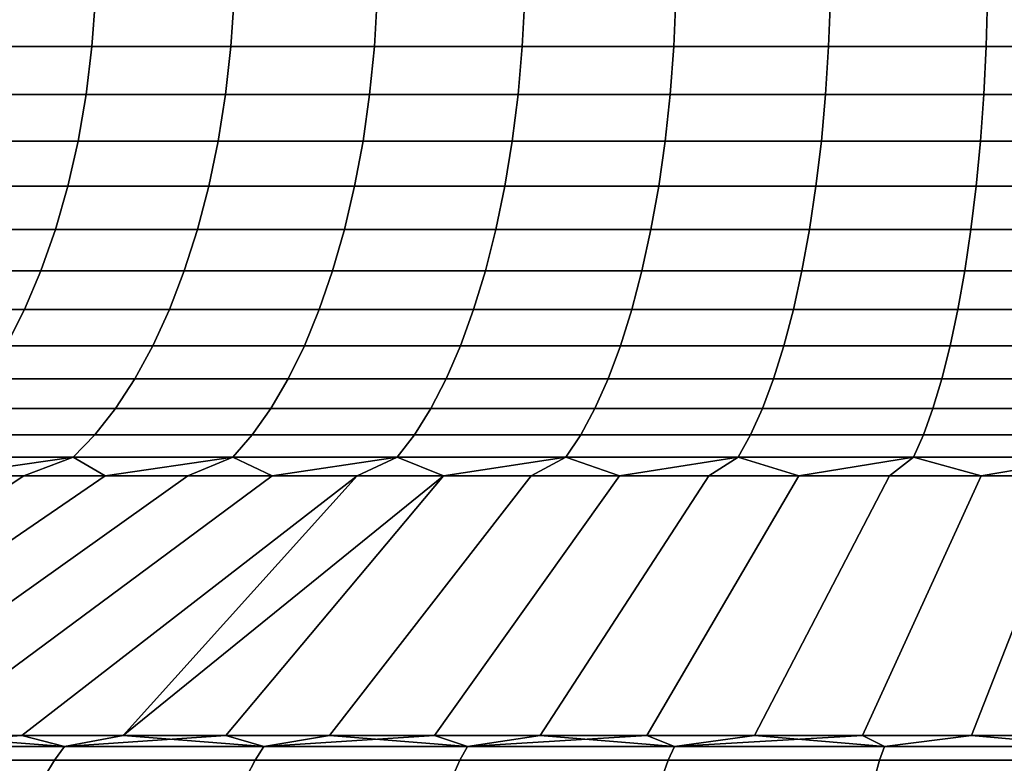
# Model space of a CAD drawing. Header units: metres. Extents: x -109 to 109, y -100 to 58.
# Tile 46 of 256: x -82.26 to -78.74, y 0.49 to 3.15. Entities that reach past the tile are written whole.
import ezdxf

# ---------------------------------------------------------------- set-up
doc = ezdxf.new("R2010")
doc.units = ezdxf.units.M
doc.layers.add('solid_21_062_100_XXX', color=7, linetype='CONTINUOUS')

msp = doc.modelspace()

# ---------------------------------------------------------------- linework, layer by layer
at = {"layer": 'solid_21_062_100_XXX'}
for points in [[(-81.986908, 3.226104, 8.342438), (-82.462692, 3.226104, 8.009289), (-82.476311, 3.052947, 8.02758), (-81.999435, 3.052947, 8.361491)], [(-82.462692, 3.226104, -8.009289), (-81.986908, 3.226104, -8.342438), (-81.999435, 3.052947, -8.361491), (-82.476311, 3.052947, -8.02758)], [(-81.492554, 3.226104, 8.64736), (-81.986908, 3.226104, 8.342438), (-81.999435, 3.052947, 8.361491), (-81.50396, 3.052947, 8.667109)], [(-81.986908, 3.226104, -8.342438), (-81.492554, 3.226104, -8.64736), (-81.50396, 3.052947, -8.667109), (-81.999435, 3.052947, -8.361491)], [(-80.981308, 3.226104, 8.92302), (-81.492554, 3.226104, 8.64736), (-81.50396, 3.052947, 8.667109), (-80.991547, 3.052947, 8.943399)], [(-81.492554, 3.226104, -8.64736), (-80.981308, 3.226104, -8.92302), (-80.991547, 3.052947, -8.943399), (-81.50396, 3.052947, -8.667109)], [(-80.454903, 3.226104, 9.168489), (-80.981308, 3.226104, 8.92302), (-80.991547, 3.052947, 8.943399), (-80.463936, 3.052947, 9.189428)], [(-80.981308, 3.226104, -8.92302), (-80.454903, 3.226104, -9.168489), (-80.463936, 3.052947, -9.189428), (-80.991547, 3.052947, -8.943399)], [(-79.915108, 3.226104, 9.382935), (-80.454903, 3.226104, 9.168489), (-80.463936, 3.052947, 9.189428), (-79.922905, 3.052947, 9.404364)], [(-80.454903, 3.226104, -9.168489), (-79.915108, 3.226104, -9.382935), (-79.922905, 3.052947, -9.404364), (-80.463936, 3.052947, -9.189428)], [(-79.363762, 3.226104, 9.565631), (-79.915108, 3.226104, 9.382935), (-79.922905, 3.052947, 9.404364), (-79.3703, 3.052947, 9.587478)], [(-79.915108, 3.226104, -9.382935), (-79.363762, 3.226104, -9.565631), (-79.3703, 3.052947, -9.587478), (-79.922905, 3.052947, -9.404364)], [(-78.802727, 3.226104, 9.715961), (-79.363762, 3.226104, 9.565631), (-79.3703, 3.052947, 9.587478), (-78.807983, 3.052947, 9.738151)], [(-79.363762, 3.226104, -9.565631), (-78.802727, 3.226104, -9.715961), (-78.807983, 3.052947, -9.738151), (-79.3703, 3.052947, -9.587478)], [(-78.233894, 3.226104, 9.833414), (-78.802727, 3.226104, 9.715961), (-78.807983, 3.052947, 9.738151), (-78.237854, 3.052947, 9.855872)], [(-78.802727, 3.226104, -9.715961), (-78.233894, 3.226104, -9.833414), (-78.237854, 3.052947, -9.855872), (-78.807983, 3.052947, -9.738151)], [(-81.999435, 3.052947, 8.361491), (-82.476311, 3.052947, 8.02758), (-82.498901, 2.88244, 8.05792), (-82.020226, 2.88244, 8.393092)], [(-82.476311, 3.052947, -8.02758), (-81.999435, 3.052947, -8.361491), (-82.020226, 2.88244, -8.393092), (-82.498901, 2.88244, -8.05792)], [(-81.50396, 3.052947, 8.667109), (-81.999435, 3.052947, 8.361491), (-82.020226, 2.88244, 8.393092), (-81.522873, 2.88244, 8.699865)], [(-81.999435, 3.052947, -8.361491), (-81.50396, 3.052947, -8.667109), (-81.522873, 2.88244, -8.699865), (-82.020226, 2.88244, -8.393092)], [(-80.991547, 3.052947, 8.943399), (-81.50396, 3.052947, 8.667109), (-81.522873, 2.88244, 8.699865), (-81.008522, 2.88244, 8.9772)], [(-81.50396, 3.052947, -8.667109), (-80.991547, 3.052947, -8.943399), (-81.008522, 2.88244, -8.9772), (-81.522873, 2.88244, -8.699865)], [(-80.463936, 3.052947, 9.189428), (-80.991547, 3.052947, 8.943399), (-81.008522, 2.88244, 8.9772), (-80.478912, 2.88244, 9.224159)], [(-80.991547, 3.052947, -8.943399), (-80.463936, 3.052947, -9.189428), (-80.478912, 2.88244, -9.224159), (-81.008522, 2.88244, -8.9772)], [(-79.922905, 3.052947, 9.404364), (-80.463936, 3.052947, 9.189428), (-80.478912, 2.88244, 9.224159), (-79.935844, 2.88244, 9.439906)], [(-80.463936, 3.052947, -9.189428), (-79.922905, 3.052947, -9.404364), (-79.935844, 2.88244, -9.439906), (-80.478912, 2.88244, -9.224159)], [(-79.3703, 3.052947, 9.587478), (-79.922905, 3.052947, 9.404364), (-79.935844, 2.88244, 9.439906), (-79.381149, 2.88244, 9.623713)], [(-79.922905, 3.052947, -9.404364), (-79.3703, 3.052947, -9.587478), (-79.381149, 2.88244, -9.623713), (-79.935844, 2.88244, -9.439906)], [(-78.807983, 3.052947, 9.738151), (-79.3703, 3.052947, 9.587478), (-79.381149, 2.88244, 9.623713), (-78.816704, 2.88244, 9.774955)], [(-79.3703, 3.052947, -9.587478), (-78.807983, 3.052947, -9.738151), (-78.816704, 2.88244, -9.774955), (-79.381149, 2.88244, -9.623713)], [(-78.237854, 3.052947, 9.855872), (-78.807983, 3.052947, 9.738151), (-78.816704, 2.88244, 9.774955), (-78.244423, 2.88244, 9.893122)], [(-78.807983, 3.052947, -9.738151), (-78.237854, 3.052947, -9.855872), (-78.244423, 2.88244, -9.893122), (-78.816704, 2.88244, -9.774955)], [(-82.020226, 2.88244, 8.393092), (-82.498901, 2.88244, 8.05792), (-82.530281, 2.715883, 8.100076), (-82.049103, 2.715883, 8.437001)], [(-82.498901, 2.88244, -8.05792), (-82.020226, 2.88244, -8.393092), (-82.049103, 2.715883, -8.437001), (-82.530281, 2.715883, -8.100076)], [(-81.522873, 2.88244, 8.699865), (-82.020226, 2.88244, 8.393092), (-82.049103, 2.715883, 8.437001), (-81.549149, 2.715883, 8.745379)], [(-82.020226, 2.88244, -8.393092), (-81.522873, 2.88244, -8.699865), (-81.549149, 2.715883, -8.745379), (-82.049103, 2.715883, -8.437001)], [(-81.008522, 2.88244, 8.9772), (-81.522873, 2.88244, 8.699865), (-81.549149, 2.715883, 8.745379), (-81.032104, 2.715883, 9.024165)], [(-81.522873, 2.88244, -8.699865), (-81.008522, 2.88244, -8.9772), (-81.032104, 2.715883, -9.024165), (-81.549149, 2.715883, -8.745379)], [(-80.478912, 2.88244, 9.224159), (-81.008522, 2.88244, 8.9772), (-81.032104, 2.715883, 9.024165), (-80.499733, 2.715883, 9.272416)], [(-81.008522, 2.88244, -8.9772), (-80.478912, 2.88244, -9.224159), (-80.499733, 2.715883, -9.272416), (-81.032104, 2.715883, -9.024165)], [(-79.935844, 2.88244, 9.439906), (-80.478912, 2.88244, 9.224159), (-80.499733, 2.715883, 9.272416), (-79.953819, 2.715883, 9.489292)], [(-80.478912, 2.88244, -9.224159), (-79.935844, 2.88244, -9.439906), (-79.953819, 2.715883, -9.489292), (-80.499733, 2.715883, -9.272416)], [(-79.381149, 2.88244, 9.623713), (-79.935844, 2.88244, 9.439906), (-79.953819, 2.715883, 9.489292), (-79.396225, 2.715883, 9.67406)], [(-79.935844, 2.88244, -9.439906), (-79.381149, 2.88244, -9.623713), (-79.396225, 2.715883, -9.67406), (-79.953819, 2.715883, -9.489292)], [(-78.816704, 2.88244, 9.774955), (-79.381149, 2.88244, 9.623713), (-79.396225, 2.715883, 9.67406), (-78.828827, 2.715883, 9.826093)], [(-79.381149, 2.88244, -9.623713), (-78.816704, 2.88244, -9.774955), (-78.828827, 2.715883, -9.826093), (-79.396225, 2.715883, -9.67406)], [(-78.244423, 2.88244, 9.893122), (-78.816704, 2.88244, 9.774955), (-78.828827, 2.715883, 9.826093), (-78.253548, 2.715883, 9.944879)], [(-78.816704, 2.88244, -9.774955), (-78.244423, 2.88244, -9.893122), (-78.253548, 2.715883, -9.944879), (-78.828827, 2.715883, -9.826093)], [(-82.049103, 2.715883, 8.437001), (-82.530281, 2.715883, 8.100076), (-82.570221, 2.554546, 8.153727), (-82.085861, 2.554546, 8.492884)], [(-82.530281, 2.715883, -8.100076), (-82.049103, 2.715883, -8.437001), (-82.085861, 2.554546, -8.492884), (-82.570221, 2.554546, -8.153727)], [(-81.549149, 2.715883, 8.745379), (-82.049103, 2.715883, 8.437001), (-82.085861, 2.554546, 8.492884), (-81.582588, 2.554546, 8.803304)], [(-82.049103, 2.715883, -8.437001), (-81.549149, 2.715883, -8.745379), (-81.582588, 2.554546, -8.803304), (-82.085861, 2.554546, -8.492884)], [(-81.032104, 2.715883, 9.024165), (-81.549149, 2.715883, 8.745379), (-81.582588, 2.554546, 8.803304), (-81.062126, 2.554546, 9.083937)], [(-81.549149, 2.715883, -8.745379), (-81.032104, 2.715883, -9.024165), (-81.062126, 2.554546, -9.083937), (-81.582588, 2.554546, -8.803304)], [(-80.499733, 2.715883, 9.272416), (-81.032104, 2.715883, 9.024165), (-81.062126, 2.554546, 9.083937), (-80.526222, 2.554546, 9.333832)], [(-81.032104, 2.715883, -9.024165), (-80.499733, 2.715883, -9.272416), (-80.526222, 2.554546, -9.333832), (-81.062126, 2.554546, -9.083937)], [(-79.953819, 2.715883, 9.489292), (-80.499733, 2.715883, 9.272416), (-80.526222, 2.554546, 9.333832), (-79.9767, 2.554546, 9.552144)], [(-80.499733, 2.715883, -9.272416), (-79.953819, 2.715883, -9.489292), (-79.9767, 2.554546, -9.552144), (-80.526222, 2.554546, -9.333832)], [(-79.396225, 2.715883, 9.67406), (-79.953819, 2.715883, 9.489292), (-79.9767, 2.554546, 9.552144), (-79.415405, 2.554546, 9.738135)], [(-79.953819, 2.715883, -9.489292), (-79.396225, 2.715883, -9.67406), (-79.415405, 2.554546, -9.738135), (-79.9767, 2.554546, -9.552144)], [(-78.828827, 2.715883, 9.826093), (-79.396225, 2.715883, 9.67406), (-79.415405, 2.554546, 9.738135), (-78.844254, 2.554546, 9.891176)], [(-79.396225, 2.715883, -9.67406), (-78.828827, 2.715883, -9.826093), (-78.844254, 2.554546, -9.891176), (-79.415405, 2.554546, -9.738135)], [(-78.253548, 2.715883, 9.944879), (-78.828827, 2.715883, 9.826093), (-78.844254, 2.554546, 9.891176), (-78.265167, 2.554546, 10.010748)], [(-78.828827, 2.715883, -9.826093), (-78.253548, 2.715883, -9.944879), (-78.265167, 2.554546, -10.010748), (-78.844254, 2.554546, -9.891176)], [(-82.085861, 2.554546, 8.492884), (-82.570221, 2.554546, 8.153727), (-82.618416, 2.399659, 8.218463), (-82.130203, 2.399659, 8.560312)], [(-82.570221, 2.554546, -8.153727), (-82.085861, 2.554546, -8.492884), (-82.130203, 2.399659, -8.560312), (-82.618416, 2.399659, -8.218463)], [(-81.582588, 2.554546, 8.803304), (-82.085861, 2.554546, 8.492884), (-82.130203, 2.399659, 8.560312), (-81.62294, 2.399659, 8.873198)], [(-82.085861, 2.554546, -8.492884), (-81.582588, 2.554546, -8.803304), (-81.62294, 2.399659, -8.873198), (-82.130203, 2.399659, -8.560312)], [(-81.062126, 2.554546, 9.083937), (-81.582588, 2.554546, 8.803304), (-81.62294, 2.399659, 8.873198), (-81.098343, 2.399659, 9.156058)], [(-81.582588, 2.554546, -8.803304), (-81.062126, 2.554546, -9.083937), (-81.098343, 2.399659, -9.156058), (-81.62294, 2.399659, -8.873198)], [(-80.526222, 2.554546, 9.333832), (-81.062126, 2.554546, 9.083937), (-81.098343, 2.399659, 9.156058), (-80.558189, 2.399659, 9.407937)], [(-81.062126, 2.554546, -9.083937), (-80.526222, 2.554546, -9.333832), (-80.558189, 2.399659, -9.407937), (-81.098343, 2.399659, -9.156058)], [(-79.9767, 2.554546, 9.552144), (-80.526222, 2.554546, 9.333832), (-80.558189, 2.399659, 9.407937), (-80.004303, 2.399659, 9.627983)], [(-80.526222, 2.554546, -9.333832), (-79.9767, 2.554546, -9.552144), (-80.004303, 2.399659, -9.627983), (-80.558189, 2.399659, -9.407937)], [(-79.415405, 2.554546, 9.738135), (-79.9767, 2.554546, 9.552144), (-80.004303, 2.399659, 9.627983), (-79.438553, 2.399659, 9.815451)], [(-79.9767, 2.554546, -9.552144), (-79.415405, 2.554546, -9.738135), (-79.438553, 2.399659, -9.815451), (-80.004303, 2.399659, -9.627983)], [(-78.844254, 2.554546, 9.891176), (-79.415405, 2.554546, 9.738135), (-79.438553, 2.399659, 9.815451), (-78.862862, 2.399659, 9.969707)], [(-79.415405, 2.554546, -9.738135), (-78.844254, 2.554546, -9.891176), (-78.862862, 2.399659, -9.969707), (-79.438553, 2.399659, -9.815451)], [(-78.265167, 2.554546, 10.010748), (-78.844254, 2.554546, 9.891176), (-78.862862, 2.399659, 9.969707), (-78.279182, 2.399659, 10.090228)], [(-78.844254, 2.554546, -9.891176), (-78.265167, 2.554546, -10.010748), (-78.279182, 2.399659, -10.090228), (-78.862862, 2.399659, -9.969707)], [(-82.130203, 2.399659, 8.560312), (-82.618416, 2.399659, 8.218463), (-82.6745, 2.252404, 8.293791), (-82.181808, 2.252404, 8.638774)], [(-82.618416, 2.399659, -8.218463), (-82.130203, 2.399659, -8.560312), (-82.181808, 2.252404, -8.638774), (-82.6745, 2.252404, -8.293791)], [(-81.62294, 2.399659, 8.873198), (-82.130203, 2.399659, 8.560312), (-82.181808, 2.252404, 8.638774), (-81.669899, 2.252404, 8.954527)], [(-82.130203, 2.399659, -8.560312), (-81.62294, 2.399659, -8.873198), (-81.669899, 2.252404, -8.954527), (-82.181808, 2.252404, -8.638774)], [(-81.098343, 2.399659, 9.156058), (-81.62294, 2.399659, 8.873198), (-81.669899, 2.252404, 8.954527), (-81.140495, 2.252404, 9.23998)], [(-81.62294, 2.399659, -8.873198), (-81.098343, 2.399659, -9.156058), (-81.140495, 2.252404, -9.23998), (-81.669899, 2.252404, -8.954527)], [(-80.558189, 2.399659, 9.407937), (-81.098343, 2.399659, 9.156058), (-81.140495, 2.252404, 9.23998), (-80.595383, 2.252404, 9.494168)], [(-81.098343, 2.399659, -9.156058), (-80.558189, 2.399659, -9.407937), (-80.595383, 2.252404, -9.494168), (-81.140495, 2.252404, -9.23998)], [(-80.004303, 2.399659, 9.627983), (-80.558189, 2.399659, 9.407937), (-80.595383, 2.252404, 9.494168), (-80.036415, 2.252404, 9.71623)], [(-80.558189, 2.399659, -9.407937), (-80.004303, 2.399659, -9.627983), (-80.036415, 2.252404, -9.71623), (-80.595383, 2.252404, -9.494168)], [(-79.438553, 2.399659, 9.815451), (-80.004303, 2.399659, 9.627983), (-80.036415, 2.252404, 9.71623), (-79.465485, 2.252404, 9.905416)], [(-80.004303, 2.399659, -9.627983), (-79.438553, 2.399659, -9.815451), (-79.465485, 2.252404, -9.905416), (-80.036415, 2.252404, -9.71623)], [(-78.862862, 2.399659, 9.969707), (-79.438553, 2.399659, 9.815451), (-79.465485, 2.252404, 9.905416), (-78.884521, 2.252404, 10.061087)], [(-79.438553, 2.399659, -9.815451), (-78.862862, 2.399659, -9.969707), (-78.884521, 2.252404, -10.061087), (-79.465485, 2.252404, -9.905416)], [(-78.279182, 2.399659, 10.090228), (-78.862862, 2.399659, 9.969707), (-78.884521, 2.252404, 10.061087), (-78.295486, 2.252404, 10.182712)], [(-78.862862, 2.399659, -9.969707), (-78.279182, 2.399659, -10.090228), (-78.295486, 2.252404, -10.182712), (-78.884521, 2.252404, -10.061087)], [(-82.181808, 2.252404, 8.638774), (-82.6745, 2.252404, 8.293791), (-82.738037, 2.113904, 8.379137), (-82.24028, 2.113904, 8.72767)], [(-82.6745, 2.252404, -8.293791), (-82.181808, 2.252404, -8.638774), (-82.24028, 2.113904, -8.72767), (-82.738037, 2.113904, -8.379137)], [(-81.669899, 2.252404, 8.954527), (-82.181808, 2.252404, 8.638774), (-82.24028, 2.113904, 8.72767), (-81.723099, 2.113904, 9.046672)], [(-82.181808, 2.252404, -8.638774), (-81.669899, 2.252404, -8.954527), (-81.723099, 2.113904, -9.046672), (-82.24028, 2.113904, -8.72767)], [(-81.140495, 2.252404, 9.23998), (-81.669899, 2.252404, 8.954527), (-81.723099, 2.113904, 9.046672), (-81.188248, 2.113904, 9.335062)], [(-81.669899, 2.252404, -8.954527), (-81.140495, 2.252404, -9.23998), (-81.188248, 2.113904, -9.335062), (-81.723099, 2.113904, -9.046672)], [(-80.595383, 2.252404, 9.494168), (-81.140495, 2.252404, 9.23998), (-81.188248, 2.113904, 9.335062), (-80.637527, 2.113904, 9.591866)], [(-81.140495, 2.252404, -9.23998), (-80.595383, 2.252404, -9.494168), (-80.637527, 2.113904, -9.591866), (-81.188248, 2.113904, -9.335062)], [(-80.036415, 2.252404, 9.71623), (-80.595383, 2.252404, 9.494168), (-80.637527, 2.113904, 9.591866), (-80.072807, 2.113904, 9.816214)], [(-80.595383, 2.252404, -9.494168), (-80.036415, 2.252404, -9.71623), (-80.072807, 2.113904, -9.816214), (-80.637527, 2.113904, -9.591866)], [(-79.465485, 2.252404, 9.905416), (-80.036415, 2.252404, 9.71623), (-80.072807, 2.113904, 9.816214), (-79.496002, 2.113904, 10.007347)], [(-80.036415, 2.252404, -9.71623), (-79.465485, 2.252404, -9.905416), (-79.496002, 2.113904, -10.007347), (-80.072807, 2.113904, -9.816214)], [(-78.884521, 2.252404, 10.061087), (-79.465485, 2.252404, 9.905416), (-79.496002, 2.113904, 10.007347), (-78.909058, 2.113904, 10.164618)], [(-79.465485, 2.252404, -9.905416), (-78.884521, 2.252404, -10.061087), (-78.909058, 2.113904, -10.164618), (-79.496002, 2.113904, -10.007347)], [(-78.295486, 2.252404, 10.182712), (-78.884521, 2.252404, 10.061087), (-78.909058, 2.113904, 10.164618), (-78.313965, 2.113904, 10.287496)], [(-78.884521, 2.252404, -10.061087), (-78.295486, 2.252404, -10.182712), (-78.313965, 2.113904, -10.287496), (-78.909058, 2.113904, -10.164618)], [(-82.24028, 2.113904, 8.72767), (-82.738037, 2.113904, 8.379137), (-82.808548, 1.985215, 8.473849), (-82.305161, 1.985215, 8.826323)], [(-82.738037, 2.113904, -8.379137), (-82.24028, 2.113904, -8.72767), (-82.305161, 1.985215, -8.826323), (-82.808548, 1.985215, -8.473849)], [(-81.723099, 2.113904, 9.046672), (-82.24028, 2.113904, 8.72767), (-82.305161, 1.985215, 8.826323), (-81.782135, 1.985215, 9.14893)], [(-82.24028, 2.113904, -8.72767), (-81.723099, 2.113904, -9.046672), (-81.782135, 1.985215, -9.14893), (-82.305161, 1.985215, -8.826323)], [(-81.188248, 2.113904, 9.335062), (-81.723099, 2.113904, 9.046672), (-81.782135, 1.985215, 9.14893), (-81.241234, 1.985215, 9.44058)], [(-81.723099, 2.113904, -9.046672), (-81.188248, 2.113904, -9.335062), (-81.241234, 1.985215, -9.44058), (-81.782135, 1.985215, -9.14893)], [(-80.637527, 2.113904, 9.591866), (-81.188248, 2.113904, 9.335062), (-81.241234, 1.985215, 9.44058), (-80.684296, 1.985215, 9.700287)], [(-81.188248, 2.113904, -9.335062), (-80.637527, 2.113904, -9.591866), (-80.684296, 1.985215, -9.700287), (-81.241234, 1.985215, -9.44058)], [(-80.072807, 2.113904, 9.816214), (-80.637527, 2.113904, 9.591866), (-80.684296, 1.985215, 9.700287), (-80.113197, 1.985215, 9.927171)], [(-80.637527, 2.113904, -9.591866), (-80.072807, 2.113904, -9.816214), (-80.113197, 1.985215, -9.927171), (-80.684296, 1.985215, -9.700287)], [(-79.496002, 2.113904, 10.007347), (-80.072807, 2.113904, 9.816214), (-80.113197, 1.985215, 9.927171), (-79.529869, 1.985215, 10.120463)], [(-80.072807, 2.113904, -9.816214), (-79.496002, 2.113904, -10.007347), (-79.529869, 1.985215, -10.120463), (-80.113197, 1.985215, -9.927171)], [(-78.909058, 2.113904, 10.164618), (-79.496002, 2.113904, 10.007347), (-79.529869, 1.985215, 10.120463), (-78.936287, 1.985215, 10.279512)], [(-79.496002, 2.113904, -10.007347), (-78.909058, 2.113904, -10.164618), (-78.936287, 1.985215, -10.279512), (-79.529869, 1.985215, -10.120463)], [(-78.313965, 2.113904, 10.287496), (-78.909058, 2.113904, 10.164618), (-78.936287, 1.985215, 10.279512), (-78.334465, 1.985215, 10.403779)], [(-78.909058, 2.113904, -10.164618), (-78.313965, 2.113904, -10.287496), (-78.334465, 1.985215, -10.403779), (-78.936287, 1.985215, -10.279512)], [(-81.782135, 1.985215, 9.14893), (-82.305161, 1.985215, 8.826323), (-82.375969, 1.867317, 8.933978), (-81.846565, 1.867317, 9.260521)], [(-82.305161, 1.985215, -8.826323), (-81.782135, 1.985215, -9.14893), (-81.846565, 1.867317, -9.260521), (-82.375969, 1.867317, -8.933978)], [(-81.241234, 1.985215, 9.44058), (-81.782135, 1.985215, 9.14893), (-81.846565, 1.867317, 9.260521), (-81.299065, 1.867317, 9.555729)], [(-81.782135, 1.985215, -9.14893), (-81.241234, 1.985215, -9.44058), (-81.299065, 1.867317, -9.555729), (-81.846565, 1.867317, -9.260521)], [(-80.684296, 1.985215, 9.700287), (-81.241234, 1.985215, 9.44058), (-81.299065, 1.867317, 9.555729), (-80.735329, 1.867317, 9.818603)], [(-81.241234, 1.985215, -9.44058), (-80.684296, 1.985215, -9.700287), (-80.735329, 1.867317, -9.818603), (-81.299065, 1.867317, -9.555729)], [(-80.113197, 1.985215, 9.927171), (-80.684296, 1.985215, 9.700287), (-80.735329, 1.867317, 9.818603), (-80.157265, 1.867317, 10.048254)], [(-80.684296, 1.985215, -9.700287), (-80.113197, 1.985215, -9.927171), (-80.157265, 1.867317, -10.048254), (-80.735329, 1.867317, -9.818603)], [(-79.529869, 1.985215, 10.120463), (-80.113197, 1.985215, 9.927171), (-80.157265, 1.867317, 10.048254), (-79.566826, 1.867317, 10.243905)], [(-80.113197, 1.985215, -9.927171), (-79.529869, 1.985215, -10.120463), (-79.566826, 1.867317, -10.243905), (-80.157265, 1.867317, -10.048254)], [(-78.936287, 1.985215, 10.279512), (-79.529869, 1.985215, 10.120463), (-79.566826, 1.867317, 10.243905), (-78.966003, 1.867317, 10.404894)], [(-79.529869, 1.985215, -10.120463), (-78.936287, 1.985215, -10.279512), (-78.966003, 1.867317, -10.404894), (-79.566826, 1.867317, -10.243905)], [(-78.334465, 1.985215, 10.403779), (-78.936287, 1.985215, 10.279512), (-78.966003, 1.867317, 10.404894), (-78.356842, 1.867317, 10.530676)], [(-78.936287, 1.985215, -10.279512), (-78.334465, 1.985215, -10.403779), (-78.356842, 1.867317, -10.530676), (-78.966003, 1.867317, -10.404894)], [(-81.846565, 1.867317, 9.260521), (-82.375969, 1.867317, 8.933978), (-82.452156, 1.761111, 9.049818), (-81.915886, 1.761111, 9.380594)], [(-82.375969, 1.867317, -8.933978), (-81.846565, 1.867317, -9.260521), (-81.915886, 1.761111, -9.380594), (-82.452156, 1.761111, -9.049818)], [(-81.299065, 1.867317, 9.555729), (-81.846565, 1.867317, 9.260521), (-81.915886, 1.761111, 9.380594), (-81.36129, 1.761111, 9.679629)], [(-81.846565, 1.867317, -9.260521), (-81.299065, 1.867317, -9.555729), (-81.36129, 1.761111, -9.679629), (-81.915886, 1.761111, -9.380594)], [(-80.735329, 1.867317, 9.818603), (-81.299065, 1.867317, 9.555729), (-81.36129, 1.761111, 9.679629), (-80.790245, 1.761111, 9.945912)], [(-81.299065, 1.867317, -9.555729), (-80.735329, 1.867317, -9.818603), (-80.790245, 1.761111, -9.945912), (-81.36129, 1.761111, -9.679629)], [(-80.157265, 1.867317, 10.048254), (-80.735329, 1.867317, 9.818603), (-80.790245, 1.761111, 9.945912), (-80.204689, 1.761111, 10.178541)], [(-80.735329, 1.867317, -9.818603), (-80.157265, 1.867317, -10.048254), (-80.204689, 1.761111, -10.178541), (-80.790245, 1.761111, -9.945912)], [(-79.566826, 1.867317, 10.243905), (-80.157265, 1.867317, 10.048254), (-80.204689, 1.761111, 10.178541), (-79.60659, 1.761111, 10.376729)], [(-80.157265, 1.867317, -10.048254), (-79.566826, 1.867317, -10.243905), (-79.60659, 1.761111, -10.376729), (-80.204689, 1.761111, -10.178541)], [(-78.966003, 1.867317, 10.404894), (-79.566826, 1.867317, 10.243905), (-79.60659, 1.761111, 10.376729), (-78.997978, 1.761111, 10.539805)], [(-79.566826, 1.867317, -10.243905), (-78.966003, 1.867317, -10.404894), (-78.997978, 1.761111, -10.539805), (-79.60659, 1.761111, -10.376729)], [(-78.356842, 1.867317, 10.530676), (-78.966003, 1.867317, 10.404894), (-78.997978, 1.761111, 10.539805), (-78.38092, 1.761111, 10.667218)], [(-78.966003, 1.867317, -10.404894), (-78.356842, 1.867317, -10.530676), (-78.38092, 1.761111, -10.667218), (-78.997978, 1.761111, -10.539805)], [(-81.915886, 1.761111, 9.380594), (-82.452156, 1.761111, 9.049818), (-82.53315, 1.667405, 9.172957), (-81.989578, 1.667405, 9.508234)], [(-82.452156, 1.761111, -9.049818), (-81.915886, 1.761111, -9.380594), (-81.989578, 1.667405, -9.508234), (-82.53315, 1.667405, -9.172957)], [(-81.36129, 1.761111, 9.679629), (-81.915886, 1.761111, 9.380594), (-81.989578, 1.667405, 9.508234), (-81.427437, 1.667405, 9.811338)], [(-81.915886, 1.761111, -9.380594), (-81.36129, 1.761111, -9.679629), (-81.427437, 1.667405, -9.811338), (-81.989578, 1.667405, -9.508234)], [(-80.790245, 1.761111, 9.945912), (-81.36129, 1.761111, 9.679629), (-81.427437, 1.667405, 9.811338), (-80.848625, 1.667405, 10.081244)], [(-81.36129, 1.761111, -9.679629), (-80.790245, 1.761111, -9.945912), (-80.848625, 1.667405, -10.081244), (-81.427437, 1.667405, -9.811338)], [(-80.204689, 1.761111, 10.178541), (-80.790245, 1.761111, 9.945912), (-80.848625, 1.667405, 10.081244), (-80.255096, 1.667405, 10.317039)], [(-80.790245, 1.761111, -9.945912), (-80.204689, 1.761111, -10.178541), (-80.255096, 1.667405, -10.317039), (-80.848625, 1.667405, -10.081244)], [(-79.60659, 1.761111, 10.376729), (-80.204689, 1.761111, 10.178541), (-80.255096, 1.667405, 10.317039), (-79.648857, 1.667405, 10.517923)], [(-80.204689, 1.761111, -10.178541), (-79.60659, 1.761111, -10.376729), (-79.648857, 1.667405, -10.517923), (-80.255096, 1.667405, -10.317039)], [(-78.997978, 1.761111, 10.539805), (-79.60659, 1.761111, 10.376729), (-79.648857, 1.667405, 10.517923), (-79.031967, 1.667405, 10.683218)], [(-79.60659, 1.761111, -10.376729), (-78.997978, 1.761111, -10.539805), (-79.031967, 1.667405, -10.683218), (-79.648857, 1.667405, -10.517923)], [(-78.38092, 1.761111, 10.667218), (-78.997978, 1.761111, 10.539805), (-79.031967, 1.667405, 10.683218), (-78.406509, 1.667405, 10.812365)], [(-78.997978, 1.761111, -10.539805), (-78.38092, 1.761111, -10.667218), (-78.406509, 1.667405, -10.812365), (-79.031967, 1.667405, -10.683218)], [(-81.989578, 1.667405, 9.508234), (-82.53315, 1.667405, 9.172957), (-82.618324, 1.586915, 9.302457), (-82.067078, 1.586915, 9.642467)], [(-82.53315, 1.667405, -9.172957), (-81.989578, 1.667405, -9.508234), (-82.067078, 1.586915, -9.642467), (-82.618324, 1.586915, -9.302457)], [(-81.427437, 1.667405, 9.811338), (-81.989578, 1.667405, 9.508234), (-82.067078, 1.586915, 9.642467), (-81.497002, 1.586915, 9.949851)], [(-81.989578, 1.667405, -9.508234), (-81.427437, 1.667405, -9.811338), (-81.497002, 1.586915, -9.949851), (-82.067078, 1.586915, -9.642467)], [(-80.848625, 1.667405, 10.081244), (-81.427437, 1.667405, 9.811338), (-81.497002, 1.586915, 9.949851), (-80.910019, 1.586915, 10.223567)], [(-81.427437, 1.667405, -9.811338), (-80.848625, 1.667405, -10.081244), (-80.910019, 1.586915, -10.223567), (-81.497002, 1.586915, -9.949851)], [(-80.255096, 1.667405, 10.317039), (-80.848625, 1.667405, 10.081244), (-80.910019, 1.586915, 10.223567), (-80.308105, 1.586915, 10.46269)], [(-80.848625, 1.667405, -10.081244), (-80.255096, 1.667405, -10.317039), (-80.308105, 1.586915, -10.46269), (-80.910019, 1.586915, -10.223567)], [(-79.648857, 1.667405, 10.517923), (-80.255096, 1.667405, 10.317039), (-80.308105, 1.586915, 10.46269), (-79.693314, 1.586915, 10.66641)], [(-80.255096, 1.667405, -10.317039), (-79.648857, 1.667405, -10.517923), (-79.693314, 1.586915, -10.66641), (-80.308105, 1.586915, -10.46269)], [(-79.031967, 1.667405, 10.683218), (-79.648857, 1.667405, 10.517923), (-79.693314, 1.586915, 10.66641), (-79.067711, 1.586915, 10.83404)], [(-79.648857, 1.667405, -10.517923), (-79.031967, 1.667405, -10.683218), (-79.067711, 1.586915, -10.83404), (-79.693314, 1.586915, -10.66641)], [(-78.406509, 1.667405, 10.812365), (-79.031967, 1.667405, 10.683218), (-79.067711, 1.586915, 10.83404), (-78.433426, 1.586915, 10.965009)], [(-79.031967, 1.667405, -10.683218), (-78.406509, 1.667405, -10.812365), (-78.433426, 1.586915, -10.965009), (-79.067711, 1.586915, -10.83404)], [(-82.067078, 1.586915, 9.642467), (-82.618324, 1.586915, 9.302457), (-82.528709, 1.52103, 9.549705), (-82.243073, 1.52103, 9.724161)], [(-82.618324, 1.586915, -9.302457), (-82.067078, 1.586915, -9.642467), (-82.528709, 1.52103, -9.549705)], [(-82.067078, 1.586915, -9.642467), (-82.243073, 1.52103, -9.724161), (-82.528709, 1.52103, -9.549705)], [(-82.067078, 1.586915, 9.642467), (-82.243073, 1.52103, 9.724161), (-81.952393, 1.52103, 9.890078)], [(-82.067078, 1.586915, -9.642467), (-81.952393, 1.52103, -9.890078), (-82.243073, 1.52103, -9.724161)], [(-81.497002, 1.586915, 9.949851), (-82.067078, 1.586915, 9.642467), (-81.952393, 1.52103, 9.890078), (-81.656921, 1.52103, 10.047306)], [(-82.067078, 1.586915, -9.642467), (-81.497002, 1.586915, -9.949851), (-81.952393, 1.52103, -9.890078)], [(-81.497002, 1.586915, -9.949851), (-81.656921, 1.52103, -10.047306), (-81.952393, 1.52103, -9.890078)], [(-81.497002, 1.586915, 9.949851), (-81.656921, 1.52103, 10.047306), (-81.356926, 1.52103, 10.195711)], [(-81.497002, 1.586915, -9.949851), (-81.356926, 1.52103, -10.195711), (-81.656921, 1.52103, -10.047306)], [(-80.910019, 1.586915, 10.223567), (-81.497002, 1.586915, 9.949851), (-81.356926, 1.52103, 10.195711), (-81.052658, 1.52103, 10.33516)], [(-81.497002, 1.586915, -9.949851), (-80.910019, 1.586915, -10.223567), (-81.356926, 1.52103, -10.195711)], [(-80.910019, 1.586915, -10.223567), (-81.052658, 1.52103, -10.33516), (-81.356926, 1.52103, -10.195711)], [(-80.910019, 1.586915, 10.223567), (-81.052658, 1.52103, 10.33516), (-80.744392, 1.52103, 10.465531)], [(-80.910019, 1.586915, -10.223567), (-80.744392, 1.52103, -10.465531), (-81.052658, 1.52103, -10.33516)], [(-80.308105, 1.586915, 10.46269), (-80.910019, 1.586915, 10.223567), (-80.744392, 1.52103, 10.465531), (-80.432404, 1.52103, 10.586711)], [(-80.910019, 1.586915, -10.223567), (-80.308105, 1.586915, -10.46269), (-80.744392, 1.52103, -10.465531)], [(-80.308105, 1.586915, -10.46269), (-80.432404, 1.52103, -10.586711), (-80.744392, 1.52103, -10.465531)], [(-80.308105, 1.586915, 10.46269), (-80.432404, 1.52103, 10.586711), (-80.116951, 1.52103, 10.698592)], [(-80.308105, 1.586915, -10.46269), (-80.116951, 1.52103, -10.698592), (-80.432404, 1.52103, -10.586711)], [(-79.693314, 1.586915, 10.66641), (-80.308105, 1.586915, 10.46269), (-80.116951, 1.52103, 10.698592), (-79.798332, 1.52103, 10.801076)], [(-80.308105, 1.586915, -10.46269), (-79.693314, 1.586915, -10.66641), (-80.116951, 1.52103, -10.698592)], [(-79.693314, 1.586915, -10.66641), (-79.798332, 1.52103, -10.801076), (-80.116951, 1.52103, -10.698592)], [(-79.693314, 1.586915, 10.66641), (-79.798332, 1.52103, 10.801076), (-79.476814, 1.52103, 10.894073)], [(-79.693314, 1.586915, -10.66641), (-79.476814, 1.52103, -10.894073), (-79.798332, 1.52103, -10.801076)], [(-79.067711, 1.586915, 10.83404), (-79.693314, 1.586915, 10.66641), (-79.476814, 1.52103, 10.894073), (-79.152679, 1.52103, 10.977502)], [(-79.693314, 1.586915, -10.66641), (-79.067711, 1.586915, -10.83404), (-79.476814, 1.52103, -10.894073)], [(-79.067711, 1.586915, -10.83404), (-79.152679, 1.52103, -10.977502), (-79.476814, 1.52103, -10.894073)], [(-79.067711, 1.586915, 10.83404), (-79.152679, 1.52103, 10.977502), (-78.82621, 1.52103, 11.051289)], [(-79.067711, 1.586915, -10.83404), (-78.82621, 1.52103, -11.051289), (-79.152679, 1.52103, -10.977502)], [(-78.433426, 1.586915, 10.965009), (-79.067711, 1.586915, 10.83404), (-78.82621, 1.52103, 11.051289), (-78.497704, 1.52103, 11.115369)], [(-79.067711, 1.586915, -10.83404), (-78.433426, 1.586915, -10.965009), (-78.82621, 1.52103, -11.051289)], [(-78.433426, 1.586915, -10.965009), (-78.497704, 1.52103, -11.115369), (-78.82621, 1.52103, -11.051289)], [(-83.983582, 0.59343, -11.644634), (-82.528709, 1.52103, -9.549705), (-82.243073, 1.52103, -9.724161), (-83.648003, 0.59343, -11.853587)], [(-83.983543, 0.59343, 11.64466), (-83.647964, 0.59343, 11.853611), (-82.243073, 1.52103, 9.724161), (-82.528709, 1.52103, 9.549705)], [(-83.648003, 0.59343, -11.853587), (-82.243073, 1.52103, -9.724161), (-81.952393, 1.52103, -9.890078), (-83.306602, 0.59343, -12.052873)], [(-83.647964, 0.59343, 11.853611), (-83.306557, 0.59343, 12.052895), (-81.952393, 1.52103, 9.890078), (-82.243073, 1.52103, 9.724161)], [(-83.306602, 0.59343, -12.052873), (-81.952393, 1.52103, -9.890078), (-81.656921, 1.52103, -10.047306), (-82.959641, 0.59343, -12.242327)], [(-83.306557, 0.59343, 12.052895), (-82.959602, 0.59343, 12.242348), (-81.656921, 1.52103, 10.047306), (-81.952393, 1.52103, 9.890078)], [(-82.959641, 0.59343, -12.242327), (-81.656921, 1.52103, -10.047306), (-81.356926, 1.52103, -10.195711), (-82.607414, 0.59343, -12.421797)], [(-82.959602, 0.59343, 12.242348), (-82.607376, 0.59343, 12.421816), (-81.356926, 1.52103, 10.195711), (-81.656921, 1.52103, 10.047306)], [(-82.607414, 0.59343, -12.421797), (-81.356926, 1.52103, -10.195711), (-81.052658, 1.52103, -10.33516), (-82.250206, 0.59343, -12.591134)], [(-82.607376, 0.59343, 12.421816), (-82.250168, 0.59343, 12.591152), (-81.052658, 1.52103, 10.33516), (-81.356926, 1.52103, 10.195711)], [(-82.250206, 0.59343, -12.591134), (-81.052658, 1.52103, -10.33516), (-80.744392, 1.52103, -10.465531), (-81.888306, 0.59343, -12.750202)], [(-82.097557, 0.554246, 12.761153), (-81.888268, 0.59343, 12.750219), (-81.052658, 1.52103, 10.33516), (-82.250168, 0.59343, 12.591152)], [(-81.522018, 0.59343, -12.898871), (-81.888306, 0.59343, -12.750202), (-80.744392, 1.52103, -10.465531)], [(-81.521973, 0.59343, 12.898888), (-80.744392, 1.52103, 10.465531), (-81.052658, 1.52103, 10.33516), (-81.888268, 0.59343, 12.750219)], [(-81.151627, 0.59343, -13.03702), (-81.522018, 0.59343, -12.898871), (-80.744392, 1.52103, -10.465531), (-80.432404, 1.52103, -10.586711)], [(-81.151581, 0.59343, 13.037035), (-80.432404, 1.52103, 10.586711), (-80.744392, 1.52103, 10.465531), (-81.521973, 0.59343, 12.898888)], [(-80.777443, 0.59343, -13.164536), (-81.151627, 0.59343, -13.03702), (-80.432404, 1.52103, -10.586711), (-80.116951, 1.52103, -10.698592)], [(-80.777397, 0.59343, 13.16455), (-80.116951, 1.52103, 10.698592), (-80.432404, 1.52103, 10.586711), (-81.151581, 0.59343, 13.037035)], [(-80.399773, 0.59343, -13.281314), (-80.777443, 0.59343, -13.164536), (-80.116951, 1.52103, -10.698592), (-79.798332, 1.52103, -10.801076)], [(-80.399727, 0.59343, 13.281327), (-79.798332, 1.52103, 10.801076), (-80.116951, 1.52103, 10.698592), (-80.777397, 0.59343, 13.16455)], [(-80.018921, 0.59343, -13.38726), (-80.399773, 0.59343, -13.281314), (-79.798332, 1.52103, -10.801076), (-79.476814, 1.52103, -10.894073)], [(-80.018875, 0.59343, 13.387272), (-79.476814, 1.52103, 10.894073), (-79.798332, 1.52103, 10.801076), (-80.399727, 0.59343, 13.281327)], [(-79.635193, 0.59343, -13.482287), (-80.018921, 0.59343, -13.38726), (-79.476814, 1.52103, -10.894073), (-79.152679, 1.52103, -10.977502)], [(-79.635147, 0.59343, 13.482298), (-79.152679, 1.52103, 10.977502), (-79.476814, 1.52103, 10.894073), (-80.018875, 0.59343, 13.387272)], [(-79.248917, 0.59343, -13.566319), (-79.635193, 0.59343, -13.482287), (-79.152679, 1.52103, -10.977502), (-78.82621, 1.52103, -11.051289)], [(-79.248871, 0.59343, 13.566327), (-78.82621, 1.52103, 11.051289), (-79.152679, 1.52103, 10.977502), (-79.635147, 0.59343, 13.482298)], [(-78.860397, 0.59343, -13.639284), (-79.248917, 0.59343, -13.566319), (-78.82621, 1.52103, -11.051289), (-78.497704, 1.52103, -11.115369)], [(-78.860352, 0.59343, 13.639292), (-78.497704, 1.52103, 11.115369), (-78.82621, 1.52103, 11.051289), (-79.248871, 0.59343, 13.566327)], [(-78.469948, 0.59343, -13.701125), (-78.860397, 0.59343, -13.639284), (-78.497704, 1.52103, -11.115369), (-78.167442, 1.52103, -11.169685)], [(-78.469902, 0.59343, 13.701131), (-78.167442, 1.52103, 11.169685), (-78.497704, 1.52103, 11.115369), (-78.860352, 0.59343, 13.639292)], [(-82.097557, 0.554246, 12.761153), (-82.607376, 0.59343, 12.421816), (-82.792046, 0.554246, 12.433418)], [(-82.792046, 0.554246, -12.433418), (-82.607414, 0.59343, -12.421797), (-82.250206, 0.59343, -12.591134)], [(-82.792046, 0.554246, -12.433418), (-82.250206, 0.59343, -12.591134), (-82.097557, 0.554246, -12.761153)], [(-82.097557, 0.554246, 12.761153), (-82.250168, 0.59343, 12.591152), (-82.607376, 0.59343, 12.421816)], [(-82.097557, 0.554246, -12.761153), (-82.250206, 0.59343, -12.591134), (-81.888306, 0.59343, -12.750202)], [(-81.386078, 0.554246, 13.050133), (-81.888268, 0.59343, 12.750219), (-82.097557, 0.554246, 12.761153)], [(-82.097557, 0.554246, -12.761153), (-81.888306, 0.59343, -12.750202), (-81.522018, 0.59343, -12.898871)], [(-82.097557, 0.554246, -12.761153), (-81.522018, 0.59343, -12.898871), (-81.386078, 0.554246, -13.050133)], [(-81.386078, 0.554246, 13.050133), (-81.521973, 0.59343, 12.898888), (-81.888268, 0.59343, 12.750219)], [(-81.386078, 0.554246, -13.050133), (-81.522018, 0.59343, -12.898871), (-81.151627, 0.59343, -13.03702)], [(-81.386078, 0.554246, 13.050133), (-81.151581, 0.59343, 13.037035), (-81.521973, 0.59343, 12.898888)], [(-80.659752, 0.554246, 13.299479), (-81.151581, 0.59343, 13.037035), (-81.386078, 0.554246, 13.050133)], [(-81.386078, 0.554246, -13.050133), (-81.151627, 0.59343, -13.03702), (-80.777443, 0.59343, -13.164536)], [(-81.386078, 0.554246, -13.050133), (-80.777443, 0.59343, -13.164536), (-80.659752, 0.554246, -13.299479)], [(-80.659752, 0.554246, 13.299479), (-80.777397, 0.59343, 13.16455), (-81.151581, 0.59343, 13.037035)], [(-80.659752, 0.554246, -13.299479), (-80.777443, 0.59343, -13.164536), (-80.399773, 0.59343, -13.281314)], [(-80.659752, 0.554246, 13.299479), (-80.399727, 0.59343, 13.281327), (-80.777397, 0.59343, 13.16455)], [(-79.920799, 0.554246, 13.508436), (-80.399727, 0.59343, 13.281327), (-80.659752, 0.554246, 13.299479)], [(-80.659752, 0.554246, -13.299479), (-80.399773, 0.59343, -13.281314), (-80.018921, 0.59343, -13.38726)], [(-80.659752, 0.554246, -13.299479), (-80.018921, 0.59343, -13.38726), (-79.920799, 0.554246, -13.508436)], [(-79.920799, 0.554246, 13.508436), (-80.018875, 0.59343, 13.387272), (-80.399727, 0.59343, 13.281327)], [(-79.920799, 0.554246, -13.508436), (-80.018921, 0.59343, -13.38726), (-79.635193, 0.59343, -13.482287)], [(-79.920799, 0.554246, 13.508436), (-79.635147, 0.59343, 13.482298), (-80.018875, 0.59343, 13.387272)], [(-79.171455, 0.554246, 13.676368), (-79.635147, 0.59343, 13.482298), (-79.920799, 0.554246, 13.508436)], [(-79.920799, 0.554246, -13.508436), (-79.635193, 0.59343, -13.482287), (-79.248917, 0.59343, -13.566319)], [(-79.920799, 0.554246, -13.508436), (-79.248917, 0.59343, -13.566319), (-79.171455, 0.554246, -13.676368)], [(-79.171455, 0.554246, 13.676368), (-79.248871, 0.59343, 13.566327), (-79.635147, 0.59343, 13.482298)], [(-79.171455, 0.554246, -13.676368), (-79.248917, 0.59343, -13.566319), (-78.860397, 0.59343, -13.639284)], [(-79.171455, 0.554246, 13.676368), (-78.860352, 0.59343, 13.639292), (-79.248871, 0.59343, 13.566327)], [(-78.414001, 0.554246, 13.802765), (-78.860352, 0.59343, 13.639292), (-79.171455, 0.554246, 13.676368)], [(-78.414001, 0.554246, -13.802765), (-79.171455, 0.554246, -13.676368), (-78.860397, 0.59343, -13.639284), (-78.469948, 0.59343, -13.701125)], [(-78.414001, 0.554246, 13.802765), (-78.469902, 0.59343, 13.701131), (-78.860352, 0.59343, 13.639292)], [(-82.097557, 0.554246, 12.761153), (-82.792046, 0.554246, 12.433418), (-82.83239, 0.505334, 12.513148), (-82.133453, 0.505334, 12.842985)], [(-82.792046, 0.554246, -12.433418), (-82.097557, 0.554246, -12.761153), (-82.133453, 0.505334, -12.842985), (-82.83239, 0.505334, -12.513148)], [(-81.386078, 0.554246, 13.050133), (-82.097557, 0.554246, 12.761153), (-82.133453, 0.505334, 12.842985), (-81.417412, 0.505334, 13.133818)], [(-82.097557, 0.554246, -12.761153), (-81.386078, 0.554246, -13.050133), (-81.417412, 0.505334, -13.133818), (-82.133453, 0.505334, -12.842985)], [(-80.659752, 0.554246, 13.299479), (-81.386078, 0.554246, 13.050133), (-81.417412, 0.505334, 13.133818), (-80.686432, 0.505334, 13.384764)], [(-81.386078, 0.554246, -13.050133), (-80.659752, 0.554246, -13.299479), (-80.686432, 0.505334, -13.384764), (-81.417412, 0.505334, -13.133818)], [(-79.920799, 0.554246, 13.508436), (-80.659752, 0.554246, 13.299479), (-80.686432, 0.505334, 13.384764), (-79.942734, 0.505334, 13.595059)], [(-80.659752, 0.554246, -13.299479), (-79.920799, 0.554246, -13.508436), (-79.942734, 0.505334, -13.595059), (-80.686432, 0.505334, -13.384764)], [(-79.171455, 0.554246, 13.676368), (-79.920799, 0.554246, 13.508436), (-79.942734, 0.505334, 13.595059), (-79.188591, 0.505334, 13.764069)], [(-79.920799, 0.554246, -13.508436), (-79.171455, 0.554246, -13.676368), (-79.188591, 0.505334, -13.764069), (-79.942734, 0.505334, -13.595059)], [(-78.414001, 0.554246, 13.802765), (-79.171455, 0.554246, 13.676368), (-79.188591, 0.505334, 13.764069), (-78.42627, 0.505334, 13.891276)], [(-79.171455, 0.554246, -13.676368), (-78.414001, 0.554246, -13.802765), (-78.42627, 0.505334, -13.891276), (-79.188591, 0.505334, -13.764069)], [(-82.133453, 0.505334, 12.842985), (-82.83239, 0.505334, 12.513148), (-82.870285, 0.447586, 12.588025), (-82.167168, 0.447586, 12.919835)], [(-82.83239, 0.505334, -12.513148), (-82.133453, 0.505334, -12.842985), (-82.167168, 0.447586, -12.919835), (-82.870285, 0.447586, -12.588025)], [(-81.417412, 0.505334, 13.133818), (-82.133453, 0.505334, 12.842985), (-82.167168, 0.447586, 12.919835), (-81.446838, 0.447586, 13.212408)], [(-82.133453, 0.505334, -12.842985), (-81.417412, 0.505334, -13.133818), (-81.446838, 0.447586, -13.212408), (-82.167168, 0.447586, -12.919835)], [(-80.686432, 0.505334, 13.384764), (-81.417412, 0.505334, 13.133818), (-81.446838, 0.447586, 13.212408), (-80.711479, 0.447586, 13.464855)], [(-81.417412, 0.505334, -13.133818), (-80.686432, 0.505334, -13.384764), (-80.711479, 0.447586, -13.464855), (-81.446838, 0.447586, -13.212408)], [(-79.942734, 0.505334, 13.595059), (-80.686432, 0.505334, 13.384764), (-80.711479, 0.447586, 13.464855), (-79.963341, 0.447586, 13.676411)], [(-80.686432, 0.505334, -13.384764), (-79.942734, 0.505334, -13.595059), (-79.963341, 0.447586, -13.676411), (-80.711479, 0.447586, -13.464855)], [(-79.188591, 0.505334, 13.764069), (-79.942734, 0.505334, 13.595059), (-79.963341, 0.447586, 13.676411), (-79.204674, 0.447586, 13.846431)], [(-79.942734, 0.505334, -13.595059), (-79.188591, 0.505334, -13.764069), (-79.204674, 0.447586, -13.846431), (-79.963341, 0.447586, -13.676411)], [(-78.42627, 0.505334, 13.891276), (-79.188591, 0.505334, 13.764069), (-79.204674, 0.447586, 13.846431), (-78.437798, 0.447586, 13.9744)], [(-79.188591, 0.505334, -13.764069), (-78.42627, 0.505334, -13.891276), (-78.437798, 0.447586, -13.9744), (-79.204674, 0.447586, -13.846431)]]:
    msp.add_3dface(points, dxfattribs=at)

doc.saveas('drawing.dxf')
